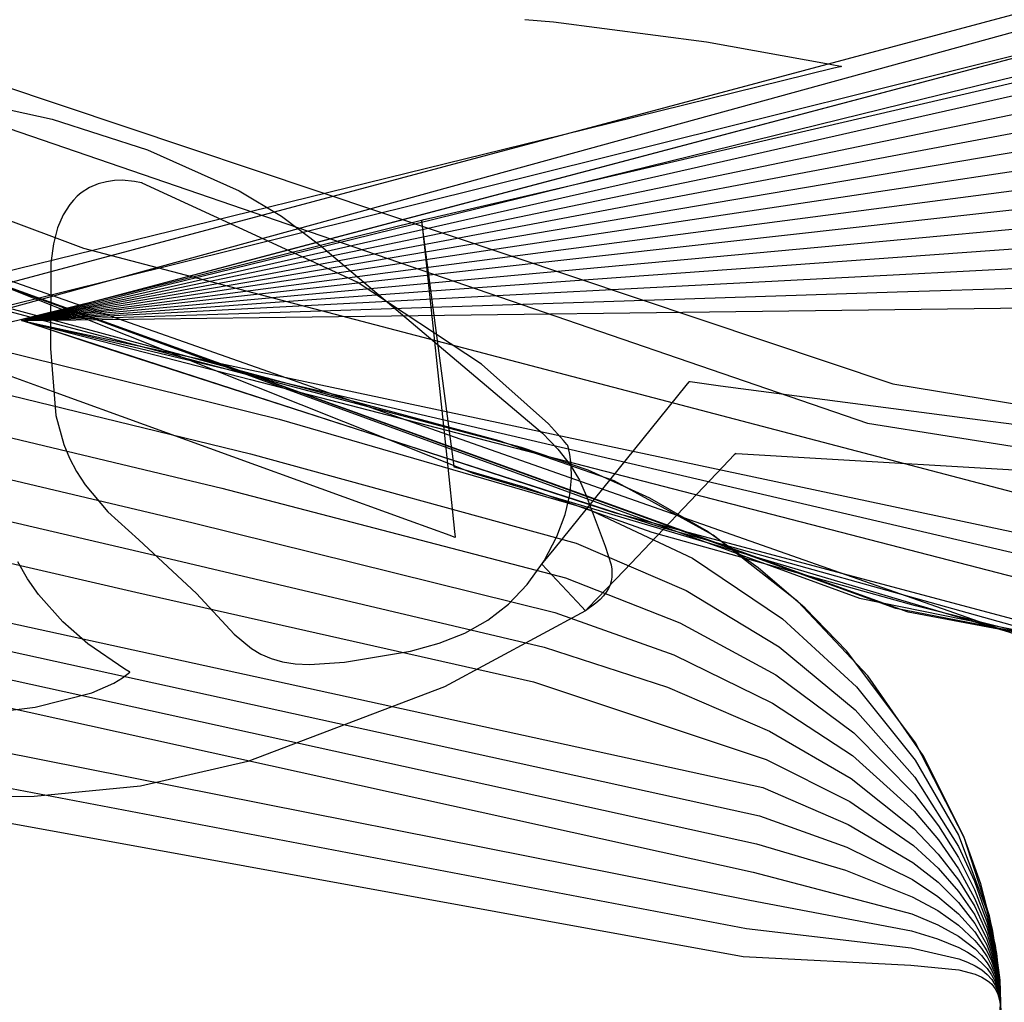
# Model space of a CAD drawing. Extents: x -3.57 to 3.57, y -2.08 to 2.06.
# Tile 35 of 219: x -2.81 to -2.71, y -0.44 to -0.33. Entities that reach past the tile are written whole.
import ezdxf

# ---------------------------------------------------------------- set-up
doc = ezdxf.new("R2010")
doc.units = 0

msp = doc.modelspace()

# ---------------------------------------------------------------- linework, layer by layer
at = {"layer": 'Layer 1', "color": 7, "linetype": 'CONTINUOUS'}
for p, q in [((-2.317658, -0.229466), (-3.244016, -0.484016)), ((-3.260489, -0.482345), (-2.479187, -0.273802)), ((-2.975628, -0.285398), (-2.717506, -0.371911)), ((-2.97713, -0.287716), (-2.720106, -0.375909)), ((-2.760414, -0.381054), (-2.98387, -0.292187)), ((-2.760414, -0.381054), (-2.98387, -0.292187)), ((-2.760414, -0.381054), (-2.98387, -0.292187)), ((-2.800275, -0.358047), (-2.94494, -0.304225)), ((-3.186368, -0.313475), (-2.730809, -0.413189)), ((-3.187869, -0.315796), (-2.731141, -0.416069)), ((-3.18937, -0.318114), (-2.731473, -0.418949)), ((-3.19087, -0.320431), (-2.731808, -0.421827)), ((-2.80199, -0.364194), (-2.690457, -0.334697)), ((-2.781427, -0.358756), (-2.690457, -0.334697)), ((-2.755169, -0.334658), (-2.752234, -0.334888)), ((-2.752234, -0.334888), (-2.736586, -0.336933)), ((-2.694986, -0.335823), (-2.728462, -0.344147)), ((-2.876523, -0.337031), (-2.720935, -0.39381)), ((-2.876523, -0.337031), (-2.720935, -0.39381)), ((-2.839611, -0.336972), (-2.803487, -0.34484)), ((-2.736586, -0.336933), (-2.723925, -0.339214)), ((-2.873813, -0.338121), (-2.698821, -0.399675)), ((-2.714301, -0.342734), (-2.693132, -0.337533)), ((-2.717205, -0.394891), (-2.872233, -0.338755)), ((-2.717205, -0.394891), (-2.872233, -0.338755)), ((-2.715931, -0.395253), (-2.870727, -0.339358)), ((-2.715931, -0.395253), (-2.870727, -0.339358)), ((-2.715931, -0.395253), (-2.870727, -0.339358)), ((-2.715931, -0.395253), (-2.870727, -0.339358)), ((-2.715931, -0.395253), (-2.870727, -0.339358)), ((-2.715931, -0.395253), (-2.870727, -0.339358)), ((-2.715931, -0.395253), (-2.870727, -0.339358)), ((-2.715931, -0.395253), (-2.870727, -0.339358)), ((-2.715931, -0.395253), (-2.870727, -0.339358)), ((-2.715931, -0.395253), (-2.870727, -0.339358)), ((-2.723925, -0.339214), (-2.722853, -0.339424)), ((-2.726174, -0.340278), (-2.751349, -0.346466)), ((-2.723536, -0.33963), (-2.726174, -0.340278)), ((-2.722911, -0.339476), (-2.723536, -0.33963)), ((-2.722784, -0.339445), (-2.722911, -0.339476)), ((-2.722853, -0.339424), (-2.722776, -0.339439)), ((-2.722772, -0.339442), (-2.722784, -0.339445)), ((-2.722776, -0.339439), (-2.722769, -0.339441)), ((-2.722769, -0.339441), (-2.722772, -0.339442)), ((-2.722769, -0.339441), (-2.722768, -0.339441)), ((-2.722768, -0.339441), (-2.722769, -0.339441)), ((-2.722768, -0.339441), (-2.722768, -0.339441)), ((-2.722768, -0.339441), (-2.722768, -0.339441)), ((-2.722768, -0.339441), (-2.722768, -0.339441)), ((-2.722768, -0.339441), (-2.722768, -0.339441)), ((-2.722768, -0.339441), (-2.722768, -0.339441)), ((-2.722768, -0.339441), (-2.722768, -0.339441)), ((-2.714552, -0.344529), (-2.693441, -0.339739)), ((-2.714806, -0.346327), (-2.693753, -0.341949)), ((-2.781495, -0.359245), (-2.714301, -0.342734)), ((-2.728462, -0.344147), (-2.830063, -0.36941)), ((-2.715057, -0.348125), (-2.694062, -0.344159)), ((-2.803487, -0.34484), (-2.793735, -0.347959)), ((-2.781563, -0.359734), (-2.714552, -0.344529)), ((-2.781632, -0.360223), (-2.714806, -0.346327)), ((-2.715308, -0.349922), (-2.694371, -0.346369)), ((-2.751349, -0.346466), (-2.854512, -0.371823)), ((-2.89397, -0.347467), (-2.780294, -0.375506)), ((-2.755494, -0.3784), (-2.868764, -0.348358)), ((-2.793735, -0.347959), (-2.784378, -0.352156)), ((-2.781701, -0.360713), (-2.715057, -0.348125)), ((-2.715559, -0.351717), (-2.694679, -0.348575)), ((-2.781769, -0.361202), (-2.715308, -0.349922)), ((-2.896568, -0.351465), (-2.783224, -0.379043)), ((-2.71581, -0.353515), (-2.694988, -0.350785)), ((-2.757793, -0.377716), (-2.852843, -0.352043)), ((-2.784378, -0.352156), (-2.780035, -0.354767)), ((-2.781837, -0.36169), (-2.715559, -0.351717)), ((-2.716065, -0.355312), (-2.6953, -0.352995)), ((-2.781906, -0.36218), (-2.71581, -0.353515)), ((-2.899166, -0.355462), (-2.786156, -0.38258)), ((-2.812478, -0.366735), (-2.76572, -0.355165)), ((-2.781975, -0.362669), (-2.716065, -0.355312)), ((-2.780035, -0.354767), (-2.776017, -0.357776)), ((-2.76572, -0.355165), (-2.76572, -0.355165)), ((-2.76572, -0.355165), (-2.76572, -0.355165)), ((-2.76572, -0.355165), (-2.76572, -0.355165)), ((-2.76572, -0.355165), (-2.76572, -0.355165)), ((-2.76572, -0.355165), (-2.76572, -0.355165)), ((-2.76572, -0.355165), (-2.76572, -0.355166)), ((-2.76572, -0.355166), (-2.76572, -0.355167)), ((-2.76572, -0.355167), (-2.765719, -0.355178)), ((-2.765719, -0.355178), (-2.765713, -0.355234)), ((-2.765713, -0.355234), (-2.765687, -0.355476)), ((-2.765687, -0.355476), (-2.765424, -0.357954)), ((-2.716316, -0.35711), (-2.695609, -0.355205)), ((-2.782043, -0.363159), (-2.716316, -0.35711)), ((-2.716567, -0.358908), (-2.695917, -0.357415)), ((-2.696933, -0.385151), (-2.800275, -0.358047)), ((-2.776017, -0.357776), (-2.753341, -0.376939)), ((-2.765424, -0.357954), (-2.763142, -0.379427)), ((-2.901768, -0.359459), (-2.789089, -0.386119)), ((-2.803635, -0.364685), (-2.781495, -0.359245)), ((-2.803627, -0.364627), (-2.781427, -0.358756)), ((-2.782112, -0.363648), (-2.716567, -0.358908)), ((-2.803651, -0.364802), (-2.781632, -0.360223)), ((-2.803643, -0.364743), (-2.781563, -0.359734)), ((-2.716818, -0.360706), (-2.696226, -0.359625)), ((-2.803667, -0.364918), (-2.781769, -0.361202)), ((-2.803659, -0.36486), (-2.781701, -0.360713)), ((-2.78218, -0.364138), (-2.716818, -0.360706)), ((-2.803684, -0.365035), (-2.781906, -0.36218)), ((-2.803676, -0.364977), (-2.781837, -0.36169)), ((-2.782248, -0.364626), (-2.717069, -0.3625)), ((-2.717069, -0.3625), (-2.696534, -0.361831)), ((-2.904365, -0.363458), (-2.792021, -0.389657)), ((-2.8037, -0.365152), (-2.782043, -0.363159)), ((-2.803692, -0.365093), (-2.781975, -0.362669)), ((-2.806129, -0.365289), (-2.80199, -0.364194)), ((-2.803716, -0.365268), (-2.78218, -0.364138)), ((-2.803708, -0.36521), (-2.782112, -0.363648)), ((-2.782317, -0.365115), (-2.71732, -0.364298)), ((-2.71732, -0.364298), (-2.696843, -0.364041)), ((-2.806627, -0.365422), (-2.80663, -0.365421)), ((-2.80663, -0.365421), (-2.80663, -0.365421)), ((-2.80663, -0.365421), (-2.80663, -0.365421)), ((-2.80663, -0.365421), (-2.80663, -0.365421)), ((-2.80663, -0.365421), (-2.80663, -0.365421)), ((-2.80663, -0.365421), (-2.80663, -0.365421)), ((-2.80663, -0.365421), (-2.806629, -0.365421)), ((-2.806627, -0.365422), (-2.80663, -0.365421)), ((-2.80663, -0.365421), (-2.80663, -0.365421)), ((-2.80663, -0.365421), (-2.80663, -0.365421)), ((-2.80663, -0.365421), (-2.80663, -0.365421)), ((-2.80663, -0.365421), (-2.80663, -0.365421)), ((-2.80663, -0.365421), (-2.80663, -0.365421)), ((-2.80663, -0.365421), (-2.806629, -0.365421)), ((-2.806627, -0.365422), (-2.80663, -0.365421)), ((-2.80663, -0.365421), (-2.80663, -0.365421)), ((-2.80663, -0.365421), (-2.80663, -0.365421)), ((-2.80663, -0.365421), (-2.80663, -0.365421)), ((-2.80663, -0.365421), (-2.80663, -0.365421)), ((-2.80663, -0.365421), (-2.80663, -0.365421)), ((-2.80663, -0.365421), (-2.806629, -0.365421)), ((-2.806627, -0.365422), (-2.80663, -0.365421)), ((-2.80663, -0.365421), (-2.80663, -0.365421)), ((-2.80663, -0.365421), (-2.80663, -0.365421)), ((-2.80663, -0.365421), (-2.80663, -0.365421)), ((-2.80663, -0.365421), (-2.80663, -0.365421)), ((-2.80663, -0.365421), (-2.80663, -0.365421)), ((-2.80663, -0.365421), (-2.806629, -0.365421)), ((-2.806627, -0.365422), (-2.80663, -0.365421)), ((-2.80663, -0.365421), (-2.80663, -0.365421)), ((-2.80663, -0.365421), (-2.80663, -0.365421)), ((-2.80663, -0.365421), (-2.80663, -0.365421)), ((-2.80663, -0.365421), (-2.80663, -0.365421)), ((-2.80663, -0.365421), (-2.80663, -0.365421)), ((-2.80663, -0.365421), (-2.806629, -0.365421)), ((-2.806627, -0.365422), (-2.80663, -0.365421)), ((-2.80663, -0.365421), (-2.80663, -0.365421)), ((-2.80663, -0.365421), (-2.80663, -0.365421)), ((-2.80663, -0.365421), (-2.80663, -0.365421)), ((-2.80663, -0.365421), (-2.80663, -0.365421)), ((-2.80663, -0.365421), (-2.80663, -0.365421)), ((-2.80663, -0.365421), (-2.806629, -0.365421)), ((-2.806627, -0.365422), (-2.80663, -0.365421)), ((-2.80663, -0.365421), (-2.80663, -0.365421)), ((-2.80663, -0.365421), (-2.80663, -0.365421)), ((-2.80663, -0.365421), (-2.80663, -0.365421)), ((-2.80663, -0.365421), (-2.80663, -0.365421)), ((-2.80663, -0.365421), (-2.80663, -0.365421)), ((-2.80663, -0.365421), (-2.806629, -0.365421)), ((-2.806627, -0.365422), (-2.80663, -0.365421)), ((-2.80663, -0.365421), (-2.80663, -0.365421)), ((-2.80663, -0.365421), (-2.80663, -0.365421)), ((-2.80663, -0.365421), (-2.80663, -0.365421)), ((-2.80663, -0.365421), (-2.80663, -0.365421)), ((-2.80663, -0.365421), (-2.80663, -0.365421)), ((-2.80663, -0.365421), (-2.806629, -0.365421)), ((-2.806627, -0.365422), (-2.80663, -0.365421)), ((-2.80663, -0.365421), (-2.80663, -0.365421)), ((-2.80663, -0.365421), (-2.80663, -0.365421)), ((-2.80663, -0.365421), (-2.80663, -0.365421)), ((-2.80663, -0.365421), (-2.80663, -0.365421)), ((-2.80663, -0.365421), (-2.80663, -0.365421)), ((-2.80663, -0.365421), (-2.806629, -0.365421)), ((-2.806627, -0.365422), (-2.80663, -0.365421)), ((-2.80663, -0.365421), (-2.80663, -0.365421)), ((-2.80663, -0.365421), (-2.80663, -0.365421)), ((-2.80663, -0.365421), (-2.80663, -0.365421)), ((-2.80663, -0.365421), (-2.80663, -0.365421)), ((-2.80663, -0.365421), (-2.80663, -0.365421)), ((-2.80663, -0.365421), (-2.806629, -0.365421)), ((-2.806627, -0.365422), (-2.80663, -0.365421)), ((-2.80663, -0.365421), (-2.80663, -0.365421)), ((-2.80663, -0.365421), (-2.80663, -0.365421)), ((-2.80663, -0.365421), (-2.80663, -0.365421)), ((-2.80663, -0.365421), (-2.80663, -0.365421)), ((-2.80663, -0.365421), (-2.80663, -0.365421)), ((-2.80663, -0.365421), (-2.806629, -0.365421)), ((-2.806627, -0.365422), (-2.80663, -0.365421)), ((-2.80663, -0.365421), (-2.80663, -0.365421)), ((-2.80663, -0.365421), (-2.80663, -0.365421)), ((-2.80663, -0.365421), (-2.80663, -0.365421)), ((-2.80663, -0.365421), (-2.80663, -0.365421)), ((-2.80663, -0.365421), (-2.80663, -0.365421)), ((-2.80663, -0.365421), (-2.806629, -0.365421)), ((-2.806627, -0.365422), (-2.80663, -0.365421)), ((-2.80663, -0.365421), (-2.80663, -0.365421)), ((-2.80663, -0.365421), (-2.80663, -0.365421)), ((-2.80663, -0.365421), (-2.80663, -0.365421)), ((-2.80663, -0.365421), (-2.80663, -0.365421)), ((-2.80663, -0.365421), (-2.80663, -0.365421)), ((-2.80663, -0.365421), (-2.806629, -0.365421)), ((-2.806627, -0.365422), (-2.80663, -0.365421)), ((-2.80663, -0.365421), (-2.80663, -0.365421)), ((-2.80663, -0.365421), (-2.80663, -0.365421)), ((-2.80663, -0.365421), (-2.80663, -0.365421)), ((-2.80663, -0.365421), (-2.80663, -0.365421)), ((-2.80663, -0.365421), (-2.80663, -0.365421)), ((-2.80663, -0.365421), (-2.806629, -0.365421)), ((-2.806627, -0.365422), (-2.80663, -0.365421)), ((-2.80663, -0.365421), (-2.80663, -0.365421)), ((-2.80663, -0.365421), (-2.80663, -0.365421)), ((-2.80663, -0.365421), (-2.80663, -0.365421)), ((-2.80663, -0.365421), (-2.80663, -0.365421)), ((-2.80663, -0.365421), (-2.80663, -0.365421)), ((-2.80663, -0.365421), (-2.806629, -0.365421)), ((-2.806627, -0.365422), (-2.80663, -0.365421)), ((-2.80663, -0.365421), (-2.80663, -0.365421)), ((-2.80663, -0.365421), (-2.80663, -0.365421)), ((-2.80663, -0.365421), (-2.80663, -0.365421)), ((-2.80663, -0.365421), (-2.80663, -0.365421)), ((-2.80663, -0.365421), (-2.80663, -0.365421)), ((-2.80663, -0.365421), (-2.806629, -0.365421)), ((-2.806627, -0.365422), (-2.80663, -0.365421)), ((-2.80663, -0.365421), (-2.80663, -0.365421)), ((-2.80663, -0.365421), (-2.80663, -0.365421)), ((-2.80663, -0.365421), (-2.80663, -0.365421)), ((-2.80663, -0.365421), (-2.80663, -0.365421)), ((-2.80663, -0.365421), (-2.80663, -0.365421)), ((-2.80663, -0.365421), (-2.806629, -0.365421)), ((-2.745966, -0.385099), (-2.80663, -0.365421)), ((-2.80663, -0.365421), (-2.80663, -0.365421)), ((-2.80663, -0.365421), (-2.80663, -0.365421)), ((-2.80663, -0.365421), (-2.80663, -0.365421)), ((-2.80663, -0.365421), (-2.80663, -0.365421)), ((-2.80663, -0.365421), (-2.80663, -0.365421)), ((-2.80663, -0.365421), (-2.80663, -0.365421)), ((-2.80663, -0.365421), (-2.806629, -0.365421)), ((-2.806629, -0.365421), (-2.806626, -0.36542)), ((-2.806629, -0.365421), (-2.806626, -0.36542)), ((-2.806629, -0.365421), (-2.806626, -0.36542)), ((-2.806629, -0.365421), (-2.806626, -0.365421)), ((-2.806629, -0.365421), (-2.806627, -0.365421)), ((-2.806629, -0.365421), (-2.806627, -0.365421)), ((-2.806629, -0.365421), (-2.806627, -0.365421)), ((-2.806629, -0.365421), (-2.806627, -0.365421)), ((-2.806629, -0.365421), (-2.806627, -0.365421)), ((-2.806629, -0.365421), (-2.806627, -0.365421)), ((-2.806629, -0.365421), (-2.806627, -0.365421)), ((-2.806629, -0.365421), (-2.806627, -0.365421)), ((-2.806629, -0.365421), (-2.806627, -0.365421)), ((-2.806629, -0.365421), (-2.806627, -0.365421)), ((-2.806629, -0.365421), (-2.806627, -0.365422)), ((-2.806629, -0.365421), (-2.806627, -0.365422)), ((-2.806629, -0.365421), (-2.806627, -0.365422)), ((-2.806629, -0.365421), (-2.806628, -0.365421)), ((-2.806628, -0.365421), (-2.80661, -0.365416)), ((-2.806627, -0.365421), (-2.806616, -0.365419)), ((-2.806627, -0.365421), (-2.806616, -0.365419)), ((-2.806627, -0.365421), (-2.806616, -0.365419)), ((-2.806627, -0.365421), (-2.806616, -0.365419)), ((-2.806627, -0.365421), (-2.806616, -0.36542)), ((-2.806627, -0.365421), (-2.806616, -0.36542)), ((-2.806627, -0.365421), (-2.806616, -0.36542)), ((-2.806627, -0.365421), (-2.806616, -0.365421)), ((-2.806627, -0.365421), (-2.806616, -0.365421)), ((-2.806627, -0.365421), (-2.806616, -0.365421)), ((-2.806555, -0.365446), (-2.806627, -0.365422)), ((-2.806555, -0.365446), (-2.806627, -0.365422)), ((-2.806555, -0.365446), (-2.806627, -0.365422)), ((-2.806555, -0.365446), (-2.806627, -0.365422)), ((-2.806555, -0.365446), (-2.806627, -0.365422)), ((-2.806555, -0.365446), (-2.806627, -0.365422)), ((-2.806555, -0.365446), (-2.806627, -0.365422)), ((-2.806555, -0.365446), (-2.806627, -0.365422)), ((-2.806555, -0.365446), (-2.806627, -0.365422)), ((-2.806555, -0.365446), (-2.806627, -0.365422)), ((-2.806555, -0.365446), (-2.806627, -0.365422)), ((-2.806555, -0.365446), (-2.806627, -0.365422)), ((-2.806555, -0.365446), (-2.806627, -0.365422)), ((-2.806555, -0.365446), (-2.806627, -0.365422)), ((-2.806555, -0.365446), (-2.806627, -0.365422)), ((-2.806627, -0.365422), (-2.806617, -0.365424)), ((-2.806555, -0.365446), (-2.806627, -0.365422)), ((-2.806627, -0.365422), (-2.806617, -0.365424)), ((-2.806555, -0.365446), (-2.806627, -0.365422)), ((-2.806627, -0.365422), (-2.806617, -0.365425)), ((-2.806626, -0.36542), (-2.806616, -0.365418)), ((-2.806626, -0.36542), (-2.806616, -0.365418)), ((-2.806626, -0.36542), (-2.806616, -0.365418)), ((-2.806626, -0.365421), (-2.806616, -0.365418)), ((-2.806617, -0.365424), (-2.806512, -0.365447)), ((-2.806617, -0.365424), (-2.806512, -0.365449)), ((-2.806617, -0.365425), (-2.806513, -0.365452)), ((-2.806616, -0.365418), (-2.806504, -0.365388)), ((-2.806616, -0.365418), (-2.806504, -0.36539)), ((-2.806616, -0.365418), (-2.806504, -0.365393)), ((-2.806616, -0.365418), (-2.806505, -0.365395)), ((-2.806616, -0.365419), (-2.806505, -0.365398)), ((-2.806616, -0.365419), (-2.806505, -0.3654)), ((-2.806616, -0.365419), (-2.806506, -0.365403)), ((-2.806616, -0.365419), (-2.806506, -0.365405)), ((-2.806616, -0.36542), (-2.806506, -0.365407)), ((-2.806616, -0.36542), (-2.806507, -0.36541)), ((-2.806616, -0.36542), (-2.806507, -0.365412)), ((-2.806616, -0.365421), (-2.806508, -0.365415)), ((-2.806616, -0.365421), (-2.806508, -0.365417)), ((-2.806616, -0.365421), (-2.806508, -0.36542)), ((-2.80661, -0.365416), (-2.806519, -0.365392)), ((-2.805353, -0.365849), (-2.806555, -0.365446)), ((-2.805353, -0.365849), (-2.806555, -0.365446)), ((-2.805353, -0.365849), (-2.806555, -0.365446)), ((-2.805353, -0.365849), (-2.806555, -0.365446)), ((-2.805353, -0.365849), (-2.806555, -0.365446)), ((-2.805353, -0.365849), (-2.806555, -0.365446)), ((-2.805353, -0.365849), (-2.806555, -0.365446)), ((-2.805353, -0.365849), (-2.806555, -0.365446)), ((-2.805353, -0.365849), (-2.806555, -0.365446)), ((-2.805353, -0.365849), (-2.806555, -0.365446)), ((-2.805353, -0.365849), (-2.806555, -0.365446)), ((-2.805353, -0.365849), (-2.806555, -0.365446)), ((-2.805353, -0.365849), (-2.806555, -0.365446)), ((-2.805353, -0.365849), (-2.806555, -0.365446)), ((-2.805353, -0.365849), (-2.806555, -0.365446)), ((-2.805353, -0.365849), (-2.806555, -0.365446)), ((-2.805353, -0.365849), (-2.806555, -0.365446)), ((-2.806519, -0.365392), (-2.806129, -0.365289)), ((-2.806513, -0.365452), (-2.806001, -0.365584)), ((-2.806512, -0.365447), (-2.805997, -0.365558)), ((-2.806512, -0.365449), (-2.805999, -0.365571)), ((-2.806508, -0.365415), (-2.805973, -0.365387)), ((-2.806508, -0.365417), (-2.805975, -0.3654)), ((-2.806508, -0.36542), (-2.805977, -0.365413)), ((-2.806507, -0.36541), (-2.805969, -0.36536)), ((-2.806507, -0.365412), (-2.805971, -0.365374)), ((-2.806506, -0.365403), (-2.805964, -0.365321)), ((-2.806506, -0.365405), (-2.805966, -0.365334)), ((-2.806506, -0.365407), (-2.805968, -0.365347)), ((-2.806505, -0.365395), (-2.805958, -0.365282)), ((-2.806505, -0.365398), (-2.80596, -0.365295)), ((-2.806505, -0.3654), (-2.805962, -0.365308)), ((-2.806504, -0.365388), (-2.805953, -0.365242)), ((-2.806504, -0.36539), (-2.805955, -0.365255)), ((-2.806504, -0.365393), (-2.805956, -0.365268)), ((-2.805997, -0.365558), (-2.803822, -0.366026)), ((-2.805977, -0.365413), (-2.803733, -0.365385)), ((-2.805975, -0.3654), (-2.803724, -0.365327)), ((-2.805973, -0.365387), (-2.803716, -0.365268)), ((-2.805971, -0.365374), (-2.803708, -0.36521)), ((-2.805969, -0.36536), (-2.8037, -0.365152)), ((-2.805968, -0.365347), (-2.803692, -0.365093)), ((-2.805966, -0.365334), (-2.803684, -0.365035)), ((-2.805964, -0.365321), (-2.803676, -0.364977)), ((-2.805962, -0.365308), (-2.803667, -0.364918)), ((-2.80596, -0.365295), (-2.803659, -0.36486)), ((-2.805958, -0.365282), (-2.803651, -0.364802)), ((-2.805956, -0.365268), (-2.803643, -0.364743)), ((-2.805955, -0.365255), (-2.803635, -0.364685)), ((-2.805953, -0.365242), (-2.803627, -0.364627)), ((-2.803733, -0.365385), (-2.782317, -0.365115)), ((-2.803724, -0.365327), (-2.782248, -0.364626)), ((-2.806001, -0.365584), (-2.803839, -0.366142)), ((-2.805999, -0.365571), (-2.803831, -0.366084)), ((-2.799008, -0.36796), (-2.805353, -0.365849)), ((-2.799008, -0.36796), (-2.805353, -0.365849)), ((-2.799008, -0.36796), (-2.805353, -0.365849)), ((-2.799008, -0.36796), (-2.805353, -0.365849)), ((-2.799008, -0.36796), (-2.805353, -0.365849)), ((-2.799008, -0.36796), (-2.805353, -0.365849)), ((-2.799008, -0.36796), (-2.805353, -0.365849)), ((-2.799008, -0.36796), (-2.805353, -0.365849)), ((-2.799008, -0.36796), (-2.805353, -0.365849)), ((-2.799008, -0.36796), (-2.805353, -0.365849)), ((-2.799008, -0.36796), (-2.805353, -0.365849)), ((-2.799008, -0.36796), (-2.805353, -0.365849)), ((-2.799008, -0.36796), (-2.805353, -0.365849)), ((-2.799008, -0.36796), (-2.805353, -0.365849)), ((-2.799008, -0.36796), (-2.805353, -0.365849)), ((-2.799008, -0.36796), (-2.805353, -0.365849)), ((-2.799008, -0.36796), (-2.805353, -0.365849)), ((-2.803839, -0.366142), (-2.783207, -0.371474)), ((-2.803831, -0.366084), (-2.783138, -0.370987)), ((-2.803822, -0.366026), (-2.78307, -0.370497)), ((-2.906966, -0.367454), (-2.794953, -0.393195)), ((-2.803104, -0.372813), (-2.815827, -0.368202)), ((-2.741403, -0.386525), (-2.799008, -0.36796)), ((-2.741403, -0.386525), (-2.799008, -0.36796)), ((-2.741403, -0.386525), (-2.799008, -0.36796)), ((-2.741403, -0.386525), (-2.799008, -0.36796)), ((-2.741403, -0.386525), (-2.799008, -0.36796)), ((-2.741403, -0.386525), (-2.799008, -0.36796)), ((-2.741403, -0.386525), (-2.799008, -0.36796)), ((-2.741403, -0.386525), (-2.799008, -0.36796)), ((-2.741403, -0.386525), (-2.799008, -0.36796)), ((-2.741403, -0.386525), (-2.799008, -0.36796)), ((-2.741403, -0.386525), (-2.799008, -0.36796)), ((-2.741403, -0.386525), (-2.799008, -0.36796)), ((-2.741403, -0.386525), (-2.799008, -0.36796)), ((-2.741403, -0.386525), (-2.799008, -0.36796)), ((-2.741403, -0.386525), (-2.799008, -0.36796)), ((-2.741403, -0.386525), (-2.799008, -0.36796)), ((-2.741403, -0.386525), (-2.799008, -0.36796)), ((-2.78307, -0.370497), (-2.69572, -0.389066)), ((-2.783207, -0.371474), (-2.698661, -0.393319)), ((-2.783138, -0.370987), (-2.696032, -0.39131)), ((-2.742199, -0.376473), (-2.738635, -0.372061)), ((-2.738635, -0.372061), (-2.738346, -0.371703)), ((-2.738346, -0.371703), (-2.738323, -0.371674)), ((-2.738323, -0.371674), (-2.738319, -0.371669)), ((-2.738319, -0.371669), (-2.738319, -0.371669)), ((-2.738319, -0.371669), (-2.738319, -0.371669)), ((-2.738319, -0.371669), (-2.738319, -0.371669)), ((-2.738319, -0.371669), (-2.738319, -0.371669)), ((-2.738319, -0.371669), (-2.738319, -0.371669)), ((-2.738319, -0.371669), (-2.738319, -0.371669)), ((-2.738319, -0.371669), (-2.738319, -0.371669)), ((-2.738319, -0.371669), (-2.738319, -0.371669)), ((-2.738319, -0.371669), (-2.738319, -0.371669)), ((-2.738319, -0.371669), (-2.738318, -0.371669)), ((-2.738318, -0.371669), (-2.738317, -0.37167)), ((-2.738317, -0.37167), (-2.738312, -0.37167)), ((-2.738312, -0.37167), (-2.738259, -0.371677)), ((-2.738259, -0.371677), (-2.737997, -0.371712)), ((-2.737997, -0.371712), (-2.735132, -0.372089)), ((-2.735132, -0.372089), (-2.70965, -0.375444)), ((-2.717506, -0.371911), (-2.611485, -0.389373)), ((-2.766965, -0.385909), (-2.803104, -0.372813)), ((-2.780294, -0.375506), (-2.748824, -0.384643)), ((-2.70965, -0.375444), (-2.700526, -0.376645)), ((-2.752153, -0.388794), (-2.742199, -0.376473)), ((-2.720106, -0.375909), (-2.614417, -0.392911)), ((-2.753341, -0.376939), (-2.75178, -0.378579)), ((-2.746026, -0.381829), (-2.757793, -0.377716)), ((-2.748677, -0.380716), (-2.755494, -0.3784)), ((-2.75178, -0.378579), (-2.750511, -0.380169)), ((-2.783224, -0.379043), (-2.749911, -0.388186)), ((-2.763142, -0.379427), (-2.762338, -0.386988)), ((-2.733727, -0.379174), (-2.734866, -0.380366)), ((-2.733622, -0.379064), (-2.733727, -0.379174)), ((-2.733601, -0.379042), (-2.733622, -0.379064)), ((-2.733599, -0.37904), (-2.733601, -0.379042)), ((-2.733598, -0.379039), (-2.733599, -0.37904)), ((-2.733599, -0.37904), (-2.733599, -0.37904)), ((-2.73359, -0.37904), (-2.733598, -0.379039)), ((-2.733598, -0.379039), (-2.733598, -0.379039)), ((-2.733598, -0.379039), (-2.733598, -0.379039)), ((-2.733598, -0.379039), (-2.733598, -0.379039)), ((-2.733598, -0.379039), (-2.733598, -0.379039)), ((-2.733598, -0.379039), (-2.733598, -0.379039)), ((-2.733598, -0.379039), (-2.733598, -0.379039)), ((-2.733598, -0.379039), (-2.733598, -0.379039)), ((-2.733598, -0.379039), (-2.733598, -0.379039)), ((-2.733598, -0.379039), (-2.733598, -0.379039)), ((-2.733541, -0.379043), (-2.73359, -0.37904)), ((-2.732933, -0.379079), (-2.733541, -0.379043)), ((-2.72544, -0.379524), (-2.732933, -0.379079)), ((-2.704514, -0.380766), (-2.72544, -0.379524)), ((-2.750511, -0.380169), (-2.749545, -0.381736)), ((-2.734866, -0.380366), (-2.745002, -0.390975)), ((-2.694525, -0.400611), (-2.760414, -0.381054)), ((-2.694525, -0.400611), (-2.760414, -0.381054)), ((-2.694525, -0.400611), (-2.760414, -0.381054)), ((-2.742374, -0.383581), (-2.748677, -0.380716)), ((-2.786156, -0.38258), (-2.751001, -0.391731)), ((-2.749545, -0.381736), (-2.748892, -0.38331)), ((-2.735885, -0.387385), (-2.746026, -0.381829)), ((-2.748892, -0.38331), (-2.746933, -0.388489)), ((-2.736575, -0.386935), (-2.742374, -0.383581)), ((-2.748824, -0.384643), (-2.738004, -0.389734)), ((-2.677235, -0.403424), (-2.745966, -0.385099)), ((-2.789089, -0.386119), (-2.752091, -0.395276)), ((-2.762794, -0.387421), (-2.766965, -0.385909)), ((-2.685411, -0.402178), (-2.741403, -0.386525)), ((-2.685411, -0.402178), (-2.741403, -0.386525)), ((-2.685411, -0.402178), (-2.741403, -0.386525)), ((-2.685411, -0.402178), (-2.741403, -0.386525)), ((-2.685411, -0.402178), (-2.741403, -0.386525)), ((-2.685411, -0.402178), (-2.741403, -0.386525)), ((-2.685411, -0.402178), (-2.741403, -0.386525)), ((-2.685411, -0.402178), (-2.741403, -0.386525)), ((-2.685411, -0.402178), (-2.741403, -0.386525)), ((-2.685411, -0.402178), (-2.741403, -0.386525)), ((-2.685411, -0.402178), (-2.741403, -0.386525)), ((-2.685411, -0.402178), (-2.741403, -0.386525)), ((-2.685411, -0.402178), (-2.741403, -0.386525)), ((-2.685411, -0.402178), (-2.741403, -0.386525)), ((-2.685411, -0.402178), (-2.741403, -0.386525)), ((-2.685411, -0.402178), (-2.741403, -0.386525)), ((-2.685411, -0.402178), (-2.741403, -0.386525)), ((-2.919963, -0.387441), (-2.732141, -0.424705)), ((-2.762388, -0.387568), (-2.762794, -0.387421)), ((-2.762293, -0.387602), (-2.762388, -0.387568)), ((-2.762338, -0.386988), (-2.762276, -0.387569)), ((-2.762274, -0.387609), (-2.762293, -0.387602)), ((-2.762276, -0.387569), (-2.762272, -0.387607)), ((-2.762272, -0.38761), (-2.762274, -0.387609)), ((-2.762272, -0.387607), (-2.762272, -0.38761)), ((-2.762272, -0.38761), (-2.762272, -0.38761)), ((-2.762272, -0.38761), (-2.762272, -0.38761)), ((-2.762272, -0.38761), (-2.762272, -0.38761)), ((-2.762272, -0.38761), (-2.762272, -0.38761)), ((-2.762272, -0.38761), (-2.762272, -0.38761)), ((-2.762272, -0.38761), (-2.762272, -0.38761)), ((-2.762272, -0.38761), (-2.762272, -0.38761)), ((-2.762272, -0.38761), (-2.762272, -0.38761)), ((-2.762272, -0.38761), (-2.762272, -0.38761)), ((-2.762272, -0.38761), (-2.762272, -0.38761)), ((-2.762272, -0.38761), (-2.762272, -0.38761)), ((-2.731281, -0.390708), (-2.736575, -0.386935)), ((-2.727229, -0.39415), (-2.735885, -0.387385)), ((-2.749911, -0.388186), (-2.738643, -0.393032)), ((-2.746933, -0.388489), (-2.746336, -0.390409)), ((-2.792021, -0.389657), (-2.753181, -0.398822)), ((-2.753272, -0.390179), (-2.752153, -0.388794)), ((-2.738004, -0.389734), (-2.728809, -0.395915)), ((-2.753398, -0.390335), (-2.753397, -0.390334)), ((-2.753398, -0.390335), (-2.753398, -0.390335)), ((-2.753398, -0.390335), (-2.753398, -0.390335)), ((-2.753398, -0.390335), (-2.753398, -0.390335)), ((-2.753398, -0.390335), (-2.753398, -0.390335)), ((-2.749335, -0.3947), (-2.753398, -0.390335)), ((-2.753397, -0.390334), (-2.753395, -0.390331)), ((-2.753397, -0.390334), (-2.753397, -0.390334)), ((-2.753395, -0.390331), (-2.753374, -0.390306)), ((-2.753374, -0.390306), (-2.753272, -0.390179)), ((-2.746336, -0.390409), (-2.746267, -0.390842)), ((-2.726494, -0.394832), (-2.731281, -0.390708)), ((-2.922561, -0.391439), (-2.732474, -0.427585)), ((-2.751001, -0.391731), (-2.739284, -0.39633)), ((-2.745002, -0.390975), (-2.748631, -0.394773)), ((-2.746252, -0.391667), (-2.746314, -0.392063)), ((-2.746267, -0.390842), (-2.746238, -0.391261)), ((-2.746238, -0.391261), (-2.746252, -0.391667)), ((-2.746426, -0.392451), (-2.746593, -0.392832)), ((-2.746314, -0.392063), (-2.746426, -0.392451)), ((-2.794953, -0.393195), (-2.75427, -0.402368)), ((-2.747106, -0.393585), (-2.747459, -0.393961)), ((-2.746818, -0.39321), (-2.747106, -0.393585)), ((-2.746593, -0.392832), (-2.746818, -0.39321)), ((-2.738643, -0.393032), (-2.729141, -0.398793)), ((-2.748995, -0.395065), (-2.749335, -0.3947)), ((-2.747882, -0.394339), (-2.748953, -0.39511)), ((-2.748631, -0.394773), (-2.748925, -0.395081)), ((-2.747459, -0.393961), (-2.747882, -0.394339)), ((-2.720066, -0.401772), (-2.727229, -0.39415)), ((-2.720935, -0.39381), (-2.670536, -0.404068)), ((-2.720935, -0.39381), (-2.670536, -0.404068)), ((-2.92516, -0.395438), (-2.732807, -0.430465)), ((-2.748953, -0.39511), (-2.763384, -0.402898)), ((-2.752091, -0.395276), (-2.739925, -0.399629)), ((-2.748962, -0.3951), (-2.748995, -0.395065)), ((-2.748955, -0.395108), (-2.748962, -0.3951)), ((-2.748953, -0.39511), (-2.748955, -0.395108)), ((-2.748949, -0.395106), (-2.748953, -0.39511)), ((-2.748953, -0.39511), (-2.748953, -0.39511)), ((-2.748953, -0.39511), (-2.748953, -0.39511)), ((-2.748953, -0.39511), (-2.748953, -0.39511)), ((-2.748953, -0.39511), (-2.748953, -0.39511)), ((-2.748953, -0.39511), (-2.748953, -0.39511)), ((-2.748953, -0.39511), (-2.748953, -0.39511)), ((-2.748953, -0.39511), (-2.748953, -0.39511)), ((-2.748953, -0.39511), (-2.748953, -0.39511)), ((-2.748953, -0.39511), (-2.748953, -0.39511)), ((-2.748953, -0.39511), (-2.748953, -0.39511)), ((-2.748953, -0.39511), (-2.748953, -0.39511)), ((-2.748925, -0.395081), (-2.748949, -0.395106)), ((-2.722216, -0.399237), (-2.726494, -0.394832)), ((-2.668009, -0.40437), (-2.717205, -0.394891)), ((-2.668009, -0.40437), (-2.717205, -0.394891)), ((-2.667126, -0.404474), (-2.715931, -0.395253)), ((-2.667126, -0.404474), (-2.715931, -0.395253)), ((-2.667126, -0.404474), (-2.715931, -0.395253)), ((-2.667126, -0.404474), (-2.715931, -0.395253)), ((-2.667126, -0.404474), (-2.715931, -0.395253)), ((-2.667126, -0.404474), (-2.715931, -0.395253)), ((-2.667126, -0.404474), (-2.715931, -0.395253)), ((-2.667126, -0.404474), (-2.715931, -0.395253)), ((-2.667126, -0.404474), (-2.715931, -0.395253)), ((-2.667126, -0.404474), (-2.715931, -0.395253)), ((-2.739284, -0.39633), (-2.729476, -0.401671)), ((-2.728809, -0.395915), (-2.721222, -0.402891)), ((-2.729141, -0.398793), (-2.721363, -0.405233)), ((-2.753181, -0.398822), (-2.740565, -0.402929)), ((-2.739925, -0.399629), (-2.729809, -0.404551)), ((-2.715191, -0.408612), (-2.722216, -0.399237)), ((-2.729476, -0.401671), (-2.721505, -0.407575)), ((-2.714405, -0.409902), (-2.720066, -0.401772)), ((-2.75427, -0.402368), (-2.730475, -0.410311)), ((-2.763384, -0.402898), (-2.783501, -0.410518)), ((-2.740565, -0.402929), (-2.730141, -0.407431)), ((-2.721222, -0.402891), (-2.715224, -0.410369)), ((-2.729809, -0.404551), (-2.721646, -0.409919)), ((-2.721363, -0.405233), (-2.715262, -0.412116)), ((-2.730141, -0.407431), (-2.721786, -0.412263)), ((-2.721505, -0.407575), (-2.715301, -0.413862)), ((-2.710218, -0.418277), (-2.715191, -0.408612)), ((-2.783501, -0.410518), (-2.794451, -0.413048)), ((-2.730475, -0.410311), (-2.721928, -0.414606)), ((-2.721646, -0.409919), (-2.71534, -0.415611)), ((-2.715224, -0.410369), (-2.710796, -0.418058)), ((-2.710253, -0.418191), (-2.714405, -0.409902)), ((-2.721786, -0.412263), (-2.715377, -0.417358)), ((-2.715262, -0.412116), (-2.710795, -0.419206)), ((-2.794451, -0.413048), (-2.805338, -0.414105)), ((-2.730809, -0.413189), (-2.72207, -0.416948)), ((-2.715301, -0.413862), (-2.712839, -0.417093)), ((-2.805338, -0.414105), (-2.82615, -0.414275)), ((-2.721928, -0.414606), (-2.715416, -0.419105)), ((-2.71534, -0.415611), (-2.712852, -0.418539)), ((-2.731141, -0.416069), (-2.722211, -0.419292)), ((-2.72207, -0.416948), (-2.715454, -0.420851)), ((-2.715377, -0.417358), (-2.712863, -0.419984)), ((-2.712839, -0.417093), (-2.710793, -0.420353)), ((-2.712852, -0.418539), (-2.710792, -0.421503)), ((-2.710796, -0.418058), (-2.707921, -0.425663)), ((-2.707618, -0.426289), (-2.710253, -0.418191)), ((-2.708505, -0.423044), (-2.710218, -0.418277)), ((-2.731473, -0.418949), (-2.722351, -0.421635)), ((-2.722211, -0.419292), (-2.715493, -0.4226)), ((-2.715416, -0.419105), (-2.712876, -0.421428)), ((-2.710795, -0.419206), (-2.70916, -0.422754)), ((-2.715454, -0.420851), (-2.712888, -0.422872)), ((-2.712863, -0.419984), (-2.710789, -0.422651)), ((-2.710793, -0.420353), (-2.709153, -0.423619)), ((-2.731808, -0.421827), (-2.71557, -0.426094)), ((-2.722351, -0.421635), (-2.71553, -0.424347)), ((-2.712876, -0.421428), (-2.710788, -0.423799)), ((-2.710792, -0.421503), (-2.709147, -0.424486)), ((-2.715493, -0.4226), (-2.7129, -0.424318)), ((-2.712888, -0.422872), (-2.710786, -0.424946)), ((-2.710789, -0.422651), (-2.70914, -0.425351)), ((-2.70916, -0.422754), (-2.707916, -0.426266)), ((-2.710788, -0.423799), (-2.709134, -0.426216)), ((-2.709153, -0.423619), (-2.707911, -0.426868)), ((-2.70731, -0.427676), (-2.708505, -0.423044)), ((-2.732141, -0.424705), (-2.715607, -0.427839)), ((-2.71553, -0.424347), (-2.712911, -0.425762)), ((-2.7129, -0.424318), (-2.710785, -0.426096)), ((-2.710786, -0.424946), (-2.709127, -0.427081)), ((-2.709147, -0.424486), (-2.707906, -0.427473)), ((-2.712911, -0.425762), (-2.710782, -0.427244)), ((-2.70914, -0.425351), (-2.7079, -0.428076)), ((-2.707921, -0.425663), (-2.70706, -0.429343)), ((-2.71557, -0.426094), (-2.712925, -0.427206)), ((-2.710785, -0.426096), (-2.709121, -0.427947)), ((-2.709134, -0.426216), (-2.707895, -0.428678)), ((-2.707916, -0.426266), (-2.707059, -0.429711)), ((-2.707911, -0.426868), (-2.707057, -0.430079)), ((-2.706871, -0.430157), (-2.707618, -0.426289)), ((-2.732474, -0.427585), (-2.715646, -0.429587)), ((-2.715607, -0.427839), (-2.712936, -0.42865)), ((-2.712925, -0.427206), (-2.710782, -0.428392)), ((-2.710782, -0.427244), (-2.709114, -0.428813)), ((-2.709127, -0.427081), (-2.707889, -0.429281)), ((-2.709121, -0.427947), (-2.707885, -0.429885)), ((-2.707906, -0.427473), (-2.707056, -0.430448)), ((-2.706634, -0.432103), (-2.70731, -0.427676)), ((-2.712936, -0.42865), (-2.710779, -0.429539)), ((-2.710782, -0.428392), (-2.709109, -0.429678)), ((-2.709114, -0.428813), (-2.708444, -0.429636)), ((-2.7079, -0.428076), (-2.707054, -0.430817)), ((-2.707895, -0.428678), (-2.707053, -0.431185)), ((-2.715646, -0.429587), (-2.710778, -0.430687)), ((-2.710779, -0.429539), (-2.709882, -0.430024)), ((-2.709109, -0.429678), (-2.708439, -0.430367)), ((-2.708444, -0.429636), (-2.707879, -0.430488)), ((-2.707889, -0.429281), (-2.707051, -0.431553)), ((-2.707885, -0.429885), (-2.707419, -0.430891)), ((-2.70706, -0.429343), (-2.706581, -0.432891)), ((-2.707059, -0.429711), (-2.706582, -0.43306)), ((-2.732807, -0.430465), (-2.715683, -0.431335)), ((-2.710778, -0.430687), (-2.709878, -0.431029)), ((-2.709882, -0.430024), (-2.709101, -0.430542)), ((-2.709878, -0.431029), (-2.709096, -0.431408)), ((-2.709101, -0.430542), (-2.708431, -0.431097)), ((-2.708439, -0.430367), (-2.707874, -0.431091)), ((-2.707879, -0.430488), (-2.707414, -0.431372)), ((-2.707419, -0.430891), (-2.70705, -0.431923)), ((-2.707057, -0.430079), (-2.706583, -0.433228)), ((-2.707056, -0.430448), (-2.706585, -0.433398)), ((-2.707054, -0.430817), (-2.706586, -0.433566)), ((-2.706507, -0.433846), (-2.706871, -0.430157)), ((-2.715683, -0.431335), (-2.710775, -0.431837)), ((-2.710775, -0.431837), (-2.709088, -0.432274)), ((-2.709096, -0.431408), (-2.708426, -0.431828)), ((-2.708431, -0.431097), (-2.707868, -0.431694)), ((-2.708426, -0.431828), (-2.707863, -0.432297)), ((-2.707874, -0.431091), (-2.707412, -0.431854)), ((-2.707868, -0.431694), (-2.707407, -0.432336)), ((-2.707414, -0.431372), (-2.707047, -0.432291)), ((-2.707412, -0.431854), (-2.707046, -0.432659)), ((-2.707053, -0.431185), (-2.706588, -0.433735)), ((-2.707051, -0.431553), (-2.706589, -0.433903)), ((-2.70705, -0.431923), (-2.706775, -0.432983)), ((-2.709088, -0.432274), (-2.708418, -0.432561)), ((-2.708418, -0.432561), (-2.707857, -0.432901)), ((-2.707863, -0.432297), (-2.707404, -0.432817)), ((-2.707857, -0.432901), (-2.707616, -0.433093)), ((-2.707407, -0.432336), (-2.707044, -0.433027)), ((-2.707404, -0.432817), (-2.707043, -0.433396)), ((-2.707047, -0.432291), (-2.706774, -0.433246)), ((-2.707046, -0.432659), (-2.706775, -0.43351)), ((-2.707044, -0.433027), (-2.706775, -0.433773)), ((-2.706775, -0.432983), (-2.706494, -0.435193)), ((-2.706479, -0.436255), (-2.706634, -0.432103)), ((-2.706581, -0.432891), (-2.70648, -0.436273)), ((-2.707616, -0.433093), (-2.7074, -0.4333)), ((-2.7074, -0.4333), (-2.707208, -0.433524)), ((-2.707208, -0.433524), (-2.707041, -0.433765)), ((-2.707043, -0.433396), (-2.706775, -0.434037)), ((-2.707041, -0.433765), (-2.706897, -0.434024)), ((-2.706897, -0.434024), (-2.706775, -0.434301)), ((-2.706775, -0.43351), (-2.706593, -0.434409)), ((-2.706775, -0.433773), (-2.706594, -0.434578)), ((-2.706775, -0.434037), (-2.706596, -0.434746)), ((-2.706774, -0.433246), (-2.706592, -0.434241)), ((-2.706589, -0.433903), (-2.706482, -0.436337)), ((-2.706588, -0.433735), (-2.706482, -0.436326)), ((-2.706586, -0.433566), (-2.706481, -0.436316)), ((-2.706585, -0.433398), (-2.706481, -0.436305)), ((-2.706583, -0.433228), (-2.706481, -0.436294)), ((-2.706582, -0.43306), (-2.70648, -0.436284)), ((-2.706526, -0.437318), (-2.706507, -0.433846)), ((-2.706775, -0.434301), (-2.706597, -0.434915)), ((-2.706597, -0.434915), (-2.706502, -0.435613)), ((-2.706596, -0.434746), (-2.7065, -0.435529)), ((-2.706594, -0.434578), (-2.706499, -0.435445)), ((-2.706593, -0.434409), (-2.706497, -0.435361)), ((-2.706592, -0.434241), (-2.706483, -0.436358))]:
    msp.add_line(p, q, dxfattribs=at)
at = {"layer": 'Layer 1', "color": 8, "linetype": 'CONTINUOUS'}
for p, q in [((-2.756789, -0.353091), (-2.687587, -0.337016)), ((-2.798801, -0.35146), (-2.799671, -0.351831)), ((-2.797937, -0.351229), (-2.798801, -0.35146)), ((-2.797106, -0.351115), (-2.797937, -0.351229)), ((-2.796335, -0.351088), (-2.797106, -0.351115)), ((-2.795075, -0.351197), (-2.796335, -0.351088)), ((-2.794371, -0.351344), (-2.795075, -0.351197)), ((-2.794306, -0.351362), (-2.794371, -0.351344)), ((-2.794293, -0.351366), (-2.794306, -0.351362)), ((-2.794292, -0.351366), (-2.794293, -0.351366)), ((-2.794291, -0.351366), (-2.794292, -0.351366)), ((-2.794291, -0.351366), (-2.794291, -0.351366)), ((-2.794291, -0.351366), (-2.794291, -0.351366)), ((-2.794291, -0.351366), (-2.794291, -0.351366)), ((-2.794291, -0.351366), (-2.794291, -0.351366)), ((-2.794291, -0.351366), (-2.794291, -0.351366)), ((-2.772296, -0.361495), (-2.794291, -0.351366)), ((-2.80052, -0.352371), (-2.800928, -0.352712)), ((-2.799671, -0.351831), (-2.80052, -0.352371)), ((-2.801322, -0.353105), (-2.801697, -0.353553)), ((-2.800928, -0.352712), (-2.801322, -0.353105)), ((-2.76471, -0.354931), (-2.756789, -0.353091)), ((-2.801697, -0.353553), (-2.802379, -0.354627)), ((-2.802379, -0.354627), (-2.802947, -0.355963)), ((-2.76567, -0.355546), (-2.76572, -0.355165)), ((-2.76572, -0.355165), (-2.76572, -0.355165)), ((-2.76572, -0.355165), (-2.76572, -0.355165)), ((-2.76572, -0.355165), (-2.76572, -0.355165)), ((-2.76572, -0.355165), (-2.76572, -0.355165)), ((-2.76572, -0.355165), (-2.76572, -0.355165)), ((-2.76572, -0.355165), (-2.76572, -0.355165)), ((-2.76572, -0.355165), (-2.76572, -0.355165)), ((-2.76572, -0.355165), (-2.76572, -0.355165)), ((-2.76572, -0.355165), (-2.765719, -0.355165)), ((-2.765719, -0.355165), (-2.765716, -0.355164)), ((-2.765716, -0.355164), (-2.765679, -0.355156)), ((-2.765679, -0.355156), (-2.765495, -0.355113)), ((-2.765495, -0.355113), (-2.76471, -0.354931)), ((-2.802947, -0.355963), (-2.803376, -0.357584)), ((-2.76532, -0.35819), (-2.76567, -0.355546)), ((-2.803376, -0.357584), (-2.803637, -0.359519)), ((-2.762763, -0.377521), (-2.76532, -0.35819)), ((-2.803637, -0.359519), (-2.803672, -0.368272)), ((-2.759573, -0.369901), (-2.772296, -0.361495)), ((-2.803672, -0.368272), (-2.80311, -0.375152)), ((-2.752727, -0.375985), (-2.759573, -0.369901)), ((-2.80311, -0.375152), (-2.802317, -0.378101)), ((-2.751193, -0.377685), (-2.752727, -0.375985)), ((-2.762425, -0.380079), (-2.762763, -0.377521)), ((-2.802317, -0.378101), (-2.801737, -0.379504)), ((-2.750843, -0.378116), (-2.751193, -0.377685)), ((-2.750765, -0.378217), (-2.750843, -0.378116)), ((-2.75075, -0.378238), (-2.750765, -0.378217)), ((-2.750749, -0.37824), (-2.75075, -0.378238)), ((-2.750748, -0.37824), (-2.750749, -0.37824)), ((-2.750679, -0.378465), (-2.750748, -0.37824)), ((-2.750748, -0.37824), (-2.750748, -0.37824)), ((-2.750748, -0.37824), (-2.750748, -0.37824)), ((-2.750748, -0.37824), (-2.750748, -0.37824)), ((-2.750748, -0.37824), (-2.750748, -0.37824)), ((-2.750748, -0.37824), (-2.750748, -0.37824)), ((-2.750748, -0.37824), (-2.750748, -0.37824)), ((-2.750748, -0.37824), (-2.750748, -0.37824)), ((-2.750748, -0.37824), (-2.750748, -0.37824)), ((-2.750534, -0.379113), (-2.750679, -0.378465)), ((-2.801737, -0.379504), (-2.801011, -0.38088)), ((-2.750404, -0.38015), (-2.750534, -0.379113)), ((-2.762392, -0.380333), (-2.762425, -0.380079)), ((-2.762384, -0.380392), (-2.762392, -0.380333)), ((-2.762382, -0.380404), (-2.762384, -0.380392)), ((-2.762382, -0.380405), (-2.762382, -0.380404)), ((-2.762382, -0.380406), (-2.762382, -0.380405)), ((-2.762382, -0.380405), (-2.762382, -0.380405)), ((-2.762382, -0.380405), (-2.762382, -0.380405)), ((-2.762381, -0.380406), (-2.762382, -0.380406)), ((-2.762382, -0.380406), (-2.762382, -0.380406)), ((-2.762382, -0.380406), (-2.762382, -0.380406)), ((-2.762382, -0.380406), (-2.762382, -0.380406)), ((-2.762382, -0.380406), (-2.762382, -0.380406)), ((-2.762382, -0.380406), (-2.762382, -0.380406)), ((-2.762382, -0.380406), (-2.762382, -0.380406)), ((-2.762382, -0.380406), (-2.762382, -0.380406)), ((-2.762374, -0.380408), (-2.762381, -0.380406)), ((-2.762338, -0.380418), (-2.762374, -0.380408)), ((-2.761106, -0.38076), (-2.762338, -0.380418)), ((-2.750381, -0.381543), (-2.750404, -0.38015)), ((-2.801011, -0.38088), (-2.800125, -0.382242)), ((-2.755104, -0.382498), (-2.761106, -0.38076)), ((-2.750555, -0.383257), (-2.750381, -0.381543)), ((-2.800125, -0.382242), (-2.797806, -0.384987)), ((-2.742123, -0.387087), (-2.755104, -0.382498)), ((-2.751019, -0.385258), (-2.750555, -0.383257)), ((-2.797806, -0.384987), (-2.794649, -0.387857)), ((-2.751863, -0.387512), (-2.751019, -0.385258)), ((-2.753179, -0.389986), (-2.751863, -0.387512)), ((-2.7152, -0.394611), (-2.742123, -0.387087)), ((-2.794649, -0.387857), (-2.788744, -0.393333)), ((-2.80602, -0.391847), (-2.807009, -0.390108)), ((-2.754899, -0.392413), (-2.753179, -0.389986)), ((-2.804891, -0.393453), (-2.80602, -0.391847)), ((-2.756812, -0.394429), (-2.754899, -0.392413)), ((-2.80239, -0.396254), (-2.804891, -0.393453)), ((-2.788744, -0.393333), (-2.784878, -0.39749)), ((-2.758937, -0.396073), (-2.756812, -0.394429)), ((-2.7039, -0.397426), (-2.7152, -0.394611)), ((-2.799855, -0.398479), (-2.80239, -0.396254)), ((-2.761299, -0.397393), (-2.758937, -0.396073)), ((-2.784878, -0.39749), (-2.783103, -0.398972)), ((-2.763922, -0.398434), (-2.761299, -0.397393)), ((-2.796081, -0.40107), (-2.799855, -0.398479)), ((-2.766831, -0.399243), (-2.763922, -0.398434)), ((-2.783103, -0.398972), (-2.782148, -0.399546)), ((-2.782148, -0.399546), (-2.781107, -0.400001)), ((-2.773603, -0.400351), (-2.766831, -0.399243)), ((-2.781107, -0.400001), (-2.77995, -0.400334)), ((-2.77995, -0.400334), (-2.778646, -0.400538)), ((-2.778646, -0.400538), (-2.777166, -0.40061)), ((-2.777166, -0.40061), (-2.773603, -0.400351)), ((-2.796289, -0.401969), (-2.795539, -0.401374)), ((-2.795663, -0.401307), (-2.796081, -0.40107)), ((-2.795562, -0.401362), (-2.795663, -0.401307)), ((-2.795542, -0.401373), (-2.795562, -0.401362)), ((-2.79554, -0.401374), (-2.795542, -0.401373)), ((-2.795539, -0.401374), (-2.79554, -0.401374)), ((-2.79554, -0.401374), (-2.79554, -0.401374)), ((-2.795539, -0.401374), (-2.795539, -0.401374)), ((-2.795539, -0.401374), (-2.795539, -0.401374)), ((-2.795539, -0.401374), (-2.795539, -0.401374)), ((-2.795539, -0.401374), (-2.795539, -0.401374)), ((-2.799444, -0.403483), (-2.7972, -0.402517)), ((-2.7972, -0.402517), (-2.796289, -0.401969)), ((-2.805225, -0.404957), (-2.799444, -0.403483)), ((-2.817174, -0.40648), (-2.805225, -0.404957))]:
    msp.add_line(p, q, dxfattribs=at)

doc.saveas('drawing.dxf')
